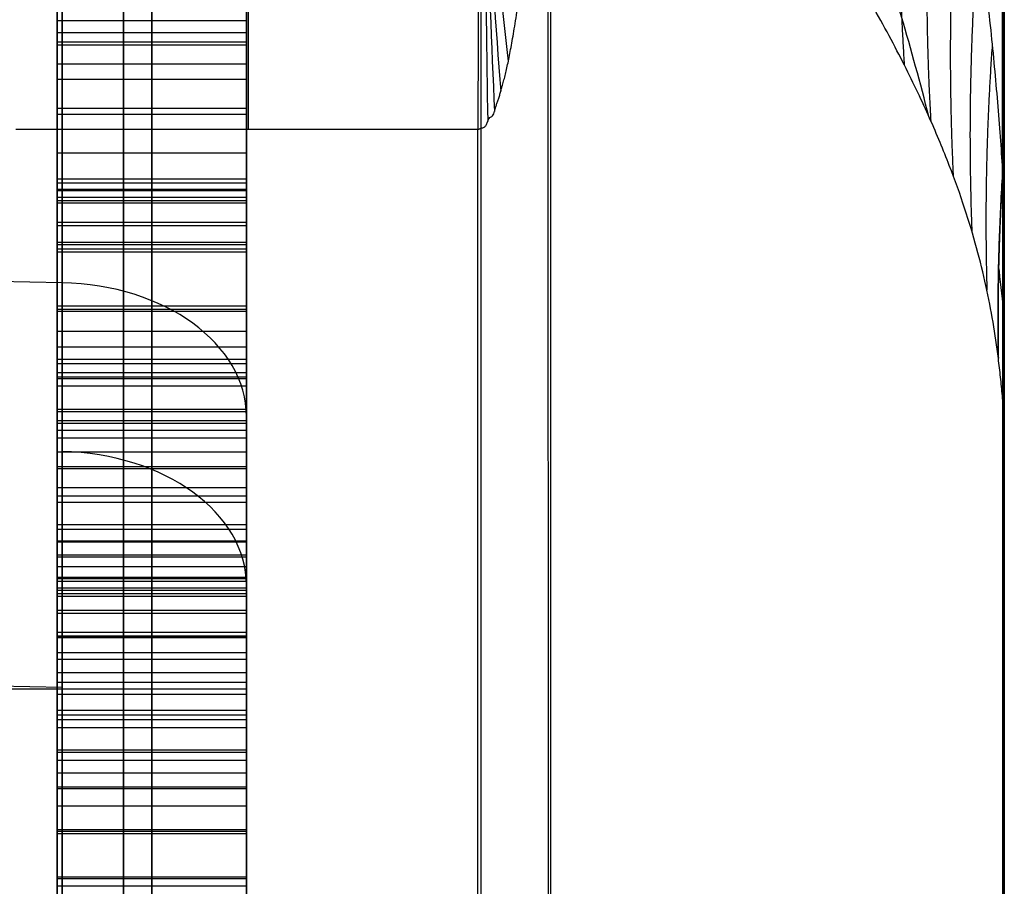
# Model space of a CAD drawing. Header units: centimetres. Extents: x -11 to 25.4, y -15 to 20.7.
# Tile 221 of 256: x 14.25 to 14.51, y -0.688 to -0.46. Entities that reach past the tile are written whole.
import ezdxf

# ---------------------------------------------------------------- set-up
doc = ezdxf.new("R2010")
doc.units = ezdxf.units.CM
doc.layers.add('Default', color=7, linetype='Continuous', true_color=0x000000)

msp = doc.modelspace()

# ---------------------------------------------------------------- linework, layer by layer
at = {"layer": 'Default'}
for p, q in [((14.51, -6.34982, 6.34982), (14.51, 1.19813, -1.19814)), ((14.31, -0.53715, -1.38568), (14.31, -0.2487, -1.67413)), ((14.31, -0.2487, 1.67413), (14.31, -1.67413, 0.2487)), ((14.285, -0.28284, -1.13137), (14.285, -0.56569, -1.41421)), ((14.26, -0.58336, -1.39654), (14.26, -0.30052, -1.11369)), ((14.285, -0.5529, -1.33071), (14.285, -0.3182, -1.09602)), ((14.285, -0.46012, -1.00224), (14.285, -0.46651, -1.04399)), ((14.285, -0.47153, -0.95472), (14.285, -0.46012, -1.00224)), ((14.31, -0.46332, -1.02311), (14.26, -0.46332, -1.02311)), ((14.31, -0.46583, -0.97848), (14.26, -0.46583, -0.97848)), ((14.285, -0.46651, -1.04399), (14.285, -0.48482, -1.08586)), ((14.285, -0.49497, -0.91924), (14.285, -0.47153, -0.95472)), ((14.31, -0.47567, -1.06492), (14.26, -0.47567, -1.06492)), ((14.31, -0.48325, -0.93698), (14.26, -0.48325, -0.93698)), ((14.285, -0.48482, -1.08586), (14.285, -0.52105, -1.13388)), ((14.31, -0.48879, 2.43333), (14.31, -5.21491, 7.15946)), ((14.26131, -0.52925, 0.52925), (12.45869, -0.49588, 0.49588)), ((14.285, -0.51854, -0.89567), (14.285, -0.49497, -0.91924)), ((14.31, -0.50294, -1.10987), (14.26, -0.50294, -1.10987)), ((14.285, -0.50187, -1.00863), (14.285, -0.50751, -0.97892)), ((14.285, -0.50814, -1.03847), (14.285, -0.50187, -1.00863)), ((14.31, -0.50469, -0.99377), (14.26, -0.50469, -0.99377)), ((14.31, -0.505, -1.02355), (14.26, -0.505, -1.02355)), ((14.31, -0.50676, -0.90745), (14.26, -0.50676, -0.90745)), ((14.26, -0.53832, -0.93607), (14.26, -0.50823, -0.90598)), ((14.285, -0.50751, -0.97892), (14.285, -0.51917, -0.95522)), ((14.285, -0.5203, -1.06242), (14.285, -0.50814, -1.03847)), ((14.31, -0.51334, -0.96707), (14.26, -0.51334, -0.96707)), ((14.31, -0.51422, -1.05044), (14.26, -0.51422, -1.05044)), ((14.285, -0.55403, -0.87222), (14.285, -0.51854, -0.89567)), ((14.285, -0.51917, -0.95522), (14.285, -0.55453, -0.91987)), ((14.285, -0.55052, -1.10442), (14.285, -0.5203, -1.06242)), ((14.285, -0.52105, -1.13388), (14.285, -0.56318, -1.176)), ((14.31, -0.53541, -1.08342), (14.26, -0.53541, -1.08342)), ((14.31, -0.53629, -0.88395), (14.26, -0.53629, -0.88395)), ((14.31, -0.53685, -0.93754), (14.26, -0.53685, -0.93754)), ((14.31, -0.54212, -1.15494), (14.26, -0.54212, -1.15494)), ((14.26, -0.54359, -1.15641), (14.26, -0.60772, -1.09229)), ((14.285, -0.54613, -1.25323), (14.285, -0.5529, -1.33071)), ((14.285, -0.59427, -1.30138), (14.285, -0.54613, -1.25323)), ((14.31, -0.54951, -1.29197), (14.26, -0.54951, -1.29197)), ((14.285, -0.56255, -1.11645), (14.285, -0.55052, -1.10442)), ((14.285, -0.60154, -0.86081), (14.285, -0.55403, -0.87222)), ((14.285, -0.55453, -0.91987), (14.285, -0.57822, -0.90821)), ((14.31, -0.55653, -1.11043), (14.26, -0.55653, -1.11043)), ((14.285, -0.57383, -1.05702), (14.285, -0.56255, -1.11645)), ((14.285, -0.56318, -1.176), (14.285, -0.6112, -1.21224)), ((14.31, -0.56638, -0.91404), (14.26, -0.56638, -0.91404)), ((14.285, -0.56569, -1.41421), (14.285, -0.60104, -1.37886)), ((14.31, -0.5646, -0.5646), (14.31, -0.72035, -0.72035)), ((14.31, -1.19678, 1.19678), (14.31, -0.5646, 0.5646)), ((14.31, -0.56819, -1.08674), (14.26, -0.56819, -1.08674)), ((14.31, -0.5702, -1.27731), (14.26, -0.5702, -1.27731)), ((14.285, -0.59728, -1.02154), (14.285, -0.57383, -1.05702)), ((14.31, -0.57778, -0.86652), (14.26, -0.57778, -0.86652)), ((14.285, -0.57822, -0.90821), (14.285, -0.60794, -0.90256)), ((14.31, -0.58336, -1.39654), (14.26, -0.58336, -1.39654)), ((14.31, -0.58556, -1.03928), (14.26, -0.58556, -1.03928)), ((14.31, -0.58719, -1.19412), (14.26, -0.58719, -1.19412)), ((14.31, -0.59308, -0.90539), (14.26, -0.59308, -0.90539)), ((14.285, -0.60104, -1.37886), (14.285, -0.59427, -1.30138)), ((14.31, -0.59766, -1.34012), (14.26, -0.59766, -1.34012)), ((14.285, -0.62674, -0.99208), (14.285, -0.59728, -1.02154)), ((14.31, -0.68709, -1.23575), (14.31, -0.59646, -1.32638)), ((14.26131, -0.63599, -0.42252), (12.45869, -0.60261, -0.38914)), ((14.285, -0.64329, -0.86721), (14.285, -0.60154, -0.86081)), ((14.285, -0.61044, -1.14077), (14.285, -0.60418, -1.11093)), ((14.285, -0.60418, -1.11093), (14.285, -0.60982, -1.08122)), ((14.31, -0.607, -1.09608), (14.26, -0.607, -1.09608)), ((14.31, -0.60731, -1.12585), (14.26, -0.60731, -1.12585)), ((14.285, -0.60794, -0.90256), (14.285, -0.63778, -0.90883)), ((14.26, -0.64063, -1.03838), (14.26, -0.61054, -1.00829)), ((14.285, -0.60982, -1.08122), (14.285, -0.62148, -1.05753)), ((14.285, -0.62261, -1.16472), (14.285, -0.61044, -1.14077)), ((14.31, -0.61201, -1.00681), (14.26, -0.61201, -1.00681)), ((14.285, -0.6112, -1.21224), (14.285, -0.65307, -1.23054)), ((14.31, -0.61565, -1.06937), (14.26, -0.61565, -1.06937)), ((14.31, -0.61652, -1.15275), (14.26, -0.61652, -1.15275)), ((14.31, -0.62242, -0.86401), (14.26, -0.62242, -0.86401)), ((14.31, -0.62286, -0.9057), (14.26, -0.62286, -0.9057)), ((14.285, -0.62148, -1.05753), (14.285, -0.66272, -1.01628)), ((14.285, -0.63464, -1.17676), (14.285, -0.62261, -1.16472)), ((14.31, -0.62862, -1.17074), (14.26, -0.62862, -1.17074)), ((14.285, -0.66222, -0.96864), (14.285, -0.62674, -0.99208)), ((14.31, -0.77594, -1.02342), (14.31, -0.62862, -1.17074)), ((14.31, -0.63213, -1.22139), (14.26, -0.63213, -1.22139)), ((14.285, -0.65859, -1.18892), (14.285, -0.63464, -1.17676)), ((14.285, -0.63778, -0.90883), (14.285, -0.66724, -0.87937)), ((14.31, -0.6421, -1.0369), (14.26, -0.6421, -1.0369)), ((14.285, -0.66724, -0.87937), (14.285, -0.64329, -0.86721)), ((14.31, -0.6421, -1.0369), (14.31, -0.76246, -1.15726)), ((14.31, -0.64448, -0.98036), (14.26, -0.64448, -0.98036)), ((14.31, -0.64661, -1.18284), (14.26, -0.64661, -1.18284)), ((14.31, -0.65251, -0.8941), (14.26, -0.65251, -0.8941)), ((14.285, -0.65307, -1.23054), (14.285, -0.69482, -1.23694)), ((14.31, -0.65526, -0.87329), (14.26, -0.65526, -0.87329)), ((14.285, -0.68843, -1.19519), (14.285, -0.65859, -1.18892)), ((14.285, -0.70974, -0.95723), (14.285, -0.66222, -0.96864)), ((14.285, -0.66272, -1.01628), (14.285, -0.68642, -1.00462)), ((14.31, -0.67351, -1.19205), (14.26, -0.67351, -1.19205)), ((14.31, -0.67395, -1.23374), (14.26, -0.67395, -1.23374)), ((14.31, -0.67457, -1.01045), (14.26, -0.67457, -1.01045)), ((14.31, -0.68598, -0.96293), (14.26, -0.68598, -0.96293)), ((14.285, -0.68642, -1.00462), (14.285, -0.71613, -0.99898))]:
    msp.add_line(p, q, dxfattribs=at)
at = {"layer": 'Default', "extrusion": (1, 0, 0)}
for centre, radius, start, end in [((0, 0, 14.37193), 2.2, 225.47534, 45), ((0, 0, 14.39028), 2.18795, 225.47534, 45), ((0, 0, 14.31), 1.69251, 188.4499, 261.5501)]:
    msp.add_arc(centre, radius, start, end, dxfattribs=at)
at = {"layer": 'Default', "extrusion": (-1, -7.93714e-08, 3.29852e-08)}
for start, end in [(135.00021, 17.06149), (72.93871, 135.00021)]:
    msp.add_arc((0.00001, 0, -14.50956), 1.70585, start, end, dxfattribs=at)
at = {"layer": 'Default', "extrusion": (-1, 0, 0)}
for centre, radius, start, end in [((0, 0, -14.51), 1.69443, 72.93896, 17.06154), ((-0.0769, 2.99901, -14.31043), 0.8, 271.46888, 315.00003), ((0, 0, -14.31), 1.69251, 8.4499, 81.5501)]:
    msp.add_arc(centre, radius, start, end, dxfattribs=at)
at = {"layer": 'Default', "extrusion": (-1, -2.28321e-07, 7.00732e-08)}
msp.add_arc((0.00001, 0, -14.51), 1.69443, 72.9391, 17.06162, dxfattribs=at)
at = {"layer": 'Default', "extrusion": (-1, 6.3426e-10, 2.13249e-08)}
msp.add_arc((0, 0, -14.27752), 1.89708, 277.55545, 314.46818, dxfattribs=at)
at = {"layer": 'Default', "extrusion": (-1, 2.16211e-08, -2.86777e-09)}
msp.add_arc((0, 0, -14.27752), 1.89708, 7.55545, 82.44459, dxfattribs=at)
at = {"layer": 'Default', "extrusion": (0, 0.707107, 0.707107)}
msp.add_arc((-14.26, 0.79846), 0.05, 180, 268.5, dxfattribs=at)
at = {"layer": 'Default', "extrusion": (-1.70072e-12, -0.707107, 0.707107)}
msp.add_arc((14.36, 0.74714, 1.55066), 0.15, 0, 2.2262, dxfattribs=at)
at = {"layer": 'Default', "extrusion": (0, -0.707107, 0.707107)}
msp.add_arc((14.26, -0.79846, 0.06298), 0.05, 0, 88.5, dxfattribs=at)
at = {"layer": 'Default'}
for points, degree in [([(14.37193, 0.05639, 2.19928), (14.37191, 0.04373, 2.1996), (14.37188, 0.01843, 2.20085), (14.37183, -0.01939, 2.20453), (14.37177, -0.05699, 2.20999), (14.37172, -0.09429, 2.21724), (14.37167, -0.13121, 2.22624), (14.37161, -0.16765, 2.23699), (14.37156, -0.20355, 2.24946), (14.3715, -0.23881, 2.26362), (14.37144, -0.27336, 2.27943), (14.37139, -0.30712, 2.29687), (14.37133, -0.34002, 2.31589), (14.37128, -0.37198, 2.33645), (14.37123, -0.40292, 2.3585), (14.37117, -0.43278, 2.382), (14.37112, -0.4615, 2.40689), (14.37109, -0.47983, 2.42438), (14.37107, -0.48879, 2.43333)], 3), ([(14.31, 0, 0.6364), (14.31, -0.3182, 0.3182), (14.31, -0.6364)], 2), ([(14.31, -0.6364), (14.31, -0.3182, -0.3182), (14.31, 0, -0.6364)], 2), ([(14.4013, -0.12907, 2.158), (14.40869, -0.14285, 2.13917), (14.42283, -0.17069, 2.10074), (14.44209, -0.21342, 2.04058), (14.45893, -0.25632, 1.97904), (14.47254, -0.29671, 1.9202), (14.48317, -0.33392, 1.86542), (14.491, -0.36644, 1.81733), (14.4968, -0.39512, 1.77505), (14.50111, -0.42064, 1.73785), (14.50429, -0.44348, 1.70526), (14.50663, -0.46414, 1.67679), (14.50836, -0.48299, 1.65199), (14.5092, -0.4948, 1.6375), (14.50956, -0.50049, 1.63078)], 3), ([(14.26131, -0.84514, 0.21336), (14.26131, -0.52925, 0.52925), (14.26131, -0.21336, 0.84514)], 2), ([(14.31, -0.88049, 0.24871), (14.31, -0.5646, 0.5646), (14.31, -0.24871, 0.88049)], 2), ([(14.26, -0.56569, -1.41421), (14.26, -0.42426, -1.27279), (14.26, -0.28284, -1.13137)], 2), ([(14.31, -0.28284, -1.13137), (14.31, -0.42426, -1.27279), (14.31, -0.56569, -1.41421)], 2), ([(14.26131, -0.30243, -0.75608), (14.26131, -0.57378, -0.48472), (14.26131, -0.84514, -0.21336)], 2), ([(14.26, -0.3182, -1.09602), (14.26, -0.43555, -1.21337), (14.26, -0.5529, -1.33071)], 2), ([(14.31, -0.5529, -1.33071), (14.31, -0.43555, -1.21337), (14.31, -0.3182, -1.09602)], 2), ([(14.31, -0.33777, -0.79143), (14.31, -0.60913, -0.52007), (14.31, -0.88049, -0.24871)], 2), ([(14.50843, -0.5492, 1.65819), (14.50803, -0.54599, 1.66547), (14.5071, -0.53966, 1.68108), (14.50524, -0.53006, 1.70794), (14.50281, -0.52015, 1.73809), (14.49968, -0.50972, 1.77162), (14.49567, -0.49847, 1.80874), (14.49053, -0.48608, 1.84993), (14.48394, -0.47217, 1.89572), (14.47542, -0.45625, 1.94693), (14.46441, -0.43782, 2.00422), (14.44973, -0.41573, 2.06985), (14.43167, -0.39123, 2.13877), (14.41192, -0.36664, 2.20422), (14.39741, -0.34986, 2.2466), (14.38985, -0.34142, 2.26739)], 3), ([(14.26, -0.46012, -1.00224), (14.285, -0.46012, -1.00224), (14.31, -0.46012, -1.00224)], 2), ([(14.26, -0.46012, -1.00224), (14.26, -0.46332, -1.02311), (14.26, -0.46651, -1.04399)], 2), ([(14.26, -0.47153, -0.95472), (14.26, -0.46583, -0.97848), (14.26, -0.46012, -1.00224)], 2), ([(14.31, -0.46012, -1.00224), (14.31, -0.46332, -1.02311), (14.31, -0.46651, -1.04399)], 2), ([(14.31, -0.47153, -0.95472), (14.31, -0.46583, -0.97848), (14.31, -0.46012, -1.00224)], 2), ([(14.26, -0.46651, -1.04399), (14.285, -0.46651, -1.04399), (14.31, -0.46651, -1.04399)], 2), ([(14.26, -0.46651, -1.04399), (14.26, -0.47567, -1.06492), (14.26, -0.48482, -1.08586)], 2), ([(14.31, -0.46651, -1.04399), (14.31, -0.47567, -1.06492), (14.31, -0.48482, -1.08586)], 2), ([(14.26, -0.47153, -0.95472), (14.285, -0.47153, -0.95472), (14.31, -0.47153, -0.95472)], 2), ([(14.26, -0.49497, -0.91924), (14.26, -0.48325, -0.93698), (14.26, -0.47153, -0.95472)], 2), ([(14.31, -0.49497, -0.91924), (14.31, -0.48325, -0.93698), (14.31, -0.47153, -0.95472)], 2), ([(14.26, -0.48482, -1.08586), (14.285, -0.48482, -1.08586), (14.31, -0.48482, -1.08586)], 2), ([(14.26, -0.48482, -1.08586), (14.26, -0.50294, -1.10987), (14.26, -0.52105, -1.13388)], 2), ([(14.31, -0.48482, -1.08586), (14.31, -0.50294, -1.10987), (14.31, -0.52105, -1.13388)], 2), ([(14.37107, -0.48879, 2.43333), (14.31008, -0.48879, 2.43333), (14.24908, -0.48879, 2.43333)], 2), ([(14.37107, -5.21491, 7.15946), (14.37107, -2.85185, 4.79639), (14.37107, -0.48879, 2.43333)], 2), ([(14.26, -0.51854, -0.89567), (14.26, -0.50676, -0.90745), (14.26, -0.49497, -0.91924)], 2), ([(14.26, -0.49497, -0.91924), (14.285, -0.49497, -0.91924), (14.31, -0.49497, -0.91924)], 2), ([(14.31, -0.51854, -0.89567), (14.31, -0.50676, -0.90745), (14.31, -0.49497, -0.91924)], 2), ([(14.51, -0.49713, 1.61986), (14.51, -0.4975, 1.62107), (14.50997, -0.49825, 1.6235), (14.50982, -0.49936, 1.62715), (14.50966, -0.50012, 1.62957), (14.50956, -0.50049, 1.63078)], 3), ([(14.50843, -0.5492, 1.65819), (14.50834, -0.54379, 1.65513), (14.5083, -0.53295, 1.64907), (14.50868, -0.51672, 1.6399), (14.50922, -0.5059, 1.63382), (14.50956, -0.50049, 1.63078)], 3), ([(14.26, -0.50187, -1.00863), (14.285, -0.50187, -1.00863), (14.31, -0.50187, -1.00863)], 2), ([(14.26, -0.50751, -0.97892), (14.26, -0.50469, -0.99377), (14.26, -0.50187, -1.00863)], 2), ([(14.26, -0.50187, -1.00863), (14.26, -0.505, -1.02355), (14.26, -0.50814, -1.03847)], 2), ([(14.31, -0.50187, -1.00863), (14.31, -0.50469, -0.99377), (14.31, -0.50751, -0.97892)], 2), ([(14.31, -0.50814, -1.03847), (14.31, -0.505, -1.02355), (14.31, -0.50187, -1.00863)], 2), ([(14.26, -0.50751, -0.97892), (14.285, -0.50751, -0.97892), (14.31, -0.50751, -0.97892)], 2), ([(14.26, -0.51917, -0.95522), (14.26, -0.51334, -0.96707), (14.26, -0.50751, -0.97892)], 2), ([(14.26, -0.50814, -1.03847), (14.285, -0.50814, -1.03847), (14.31, -0.50814, -1.03847)], 2), ([(14.26, -0.50814, -1.03847), (14.26, -0.51422, -1.05044), (14.26, -0.5203, -1.06242)], 2), ([(14.31, -0.50751, -0.97892), (14.31, -0.51334, -0.96707), (14.31, -0.51917, -0.95522)], 2), ([(14.31, -0.5203, -1.06242), (14.31, -0.51422, -1.05044), (14.31, -0.50814, -1.03847)], 2), ([(14.26, -0.51854, -0.89567), (14.285, -0.51854, -0.89567), (14.31, -0.51854, -0.89567)], 2), ([(14.26, -0.55403, -0.87222), (14.26, -0.53629, -0.88395), (14.26, -0.51854, -0.89567)], 2), ([(14.26, -0.51917, -0.95522), (14.285, -0.51917, -0.95522), (14.31, -0.51917, -0.95522)], 2), ([(14.26, -0.55453, -0.91987), (14.26, -0.53685, -0.93754), (14.26, -0.51917, -0.95522)], 2), ([(14.31, -0.55403, -0.87222), (14.31, -0.53629, -0.88395), (14.31, -0.51854, -0.89567)], 2), ([(14.31, -0.51917, -0.95522), (14.31, -0.53685, -0.93754), (14.31, -0.55453, -0.91987)], 2), ([(14.26, -0.5203, -1.06242), (14.285, -0.5203, -1.06242), (14.31, -0.5203, -1.06242)], 2), ([(14.26, -0.5203, -1.06242), (14.26, -0.53541, -1.08342), (14.26, -0.55052, -1.10442)], 2), ([(14.26, -0.52105, -1.13388), (14.26, -0.54212, -1.15494), (14.26, -0.56318, -1.176)], 2), ([(14.26, -0.52105, -1.13388), (14.285, -0.52105, -1.13388), (14.31, -0.52105, -1.13388)], 2), ([(14.31, -0.55052, -1.10442), (14.31, -0.53541, -1.08342), (14.31, -0.5203, -1.06242)], 2), ([(14.31, -0.52105, -1.13388), (14.31, -0.54212, -1.15494), (14.31, -0.56318, -1.176)], 2), ([(14.50982, -0.5367, 1.62053), (14.50943, -0.53233, 1.62838), (14.50899, -0.52844, 1.63638), (14.50851, -0.52485, 1.64446)], 3), ([(14.26, -0.54613, -1.25323), (14.285, -0.54613, -1.25323), (14.31, -0.54613, -1.25323)], 2), ([(14.26, -0.5529, -1.33071), (14.26, -0.54951, -1.29197), (14.26, -0.54613, -1.25323)], 2), ([(14.26, -0.54613, -1.25323), (14.26, -0.5702, -1.27731), (14.26, -0.59427, -1.30138)], 2), ([(14.31, -0.59427, -1.30138), (14.31, -0.5702, -1.27731), (14.31, -0.54613, -1.25323)], 2), ([(14.31, -0.54613, -1.25323), (14.31, -0.54951, -1.29197), (14.31, -0.5529, -1.33071)], 2), ([(14.26, -0.55052, -1.10442), (14.285, -0.55052, -1.10442), (14.31, -0.55052, -1.10442)], 2), ([(14.26, -0.55052, -1.10442), (14.26, -0.55653, -1.11043), (14.26, -0.56255, -1.11645)], 2), ([(14.31, -0.56255, -1.11645), (14.31, -0.55653, -1.11043), (14.31, -0.55052, -1.10442)], 2), ([(14.26, -0.5529, -1.33071), (14.285, -0.5529, -1.33071), (14.31, -0.5529, -1.33071)], 2), ([(14.26, -0.55403, -0.87222), (14.285, -0.55403, -0.87222), (14.31, -0.55403, -0.87222)], 2), ([(14.26, -0.60154, -0.86081), (14.26, -0.57778, -0.86652), (14.26, -0.55403, -0.87222)], 2), ([(14.26, -0.55453, -0.91987), (14.285, -0.55453, -0.91987), (14.31, -0.55453, -0.91987)], 2), ([(14.26, -0.57822, -0.90821), (14.26, -0.56638, -0.91404), (14.26, -0.55453, -0.91987)], 2), ([(14.31, -0.60154, -0.86081), (14.31, -0.57778, -0.86652), (14.31, -0.55403, -0.87222)], 2), ([(14.31, -0.55453, -0.91987), (14.31, -0.56638, -0.91404), (14.31, -0.57822, -0.90821)], 2), ([(14.26, -0.56255, -1.11645), (14.285, -0.56255, -1.11645), (14.31, -0.56255, -1.11645)], 2), ([(14.26, -0.56255, -1.11645), (14.26, -0.56819, -1.08674), (14.26, -0.57383, -1.05702)], 2), ([(14.26, -0.56318, -1.176), (14.285, -0.56318, -1.176), (14.31, -0.56318, -1.176)], 2), ([(14.26, -0.56318, -1.176), (14.26, -0.58719, -1.19412), (14.26, -0.6112, -1.21224)], 2), ([(14.31, -0.57383, -1.05702), (14.31, -0.56819, -1.08674), (14.31, -0.56255, -1.11645)], 2), ([(14.31, -0.56318, -1.176), (14.31, -0.58719, -1.19412), (14.31, -0.6112, -1.21224)], 2), ([(14.31, -0.56569, -1.41421), (14.285, -0.56569, -1.41421), (14.26, -0.56569, -1.41421)], 2), ([(14.26, -0.60104, -1.37886), (14.26, -0.58336, -1.39654), (14.26, -0.56569, -1.41421)], 2), ([(14.31, -0.56569, -1.41421), (14.31, -0.58336, -1.39654), (14.31, -0.60104, -1.37886)], 2), ([(14.50989, -5.81739, 6.88225), (14.50989, -3.19072, 4.25558), (14.50989, -0.56405, 1.62891)], 2), ([(14.51, -5.82151, 6.87813), (14.51, -3.19484, 4.25146), (14.51, -0.56817, 1.62479)], 2), ([(14.26, -0.57383, -1.05702), (14.285, -0.57383, -1.05702), (14.31, -0.57383, -1.05702)], 2), ([(14.26, -0.57383, -1.05702), (14.26, -0.58556, -1.03928), (14.26, -0.59728, -1.02154)], 2), ([(14.31, -0.59728, -1.02154), (14.31, -0.58556, -1.03928), (14.31, -0.57383, -1.05702)], 2), ([(14.26, -0.57822, -0.90821), (14.285, -0.57822, -0.90821), (14.31, -0.57822, -0.90821)], 2), ([(14.26, -0.60794, -0.90256), (14.26, -0.59308, -0.90539), (14.26, -0.57822, -0.90821)], 2), ([(14.31, -0.57822, -0.90821), (14.31, -0.59308, -0.90539), (14.31, -0.60794, -0.90256)], 2), ([(14.26, -0.59427, -1.30138), (14.285, -0.59427, -1.30138), (14.31, -0.59427, -1.30138)], 2), ([(14.26, -0.59427, -1.30138), (14.26, -0.59766, -1.34012), (14.26, -0.60104, -1.37886)], 2), ([(14.31, -0.60104, -1.37886), (14.31, -0.59766, -1.34012), (14.31, -0.59427, -1.30138)], 2), ([(14.26, -0.59728, -1.02154), (14.285, -0.59728, -1.02154), (14.31, -0.59728, -1.02154)], 2), ([(14.26, -0.59728, -1.02154), (14.26, -0.61201, -1.00681), (14.26, -0.62674, -0.99208)], 2), ([(14.31, -0.62674, -0.99208), (14.31, -0.61201, -1.00681), (14.31, -0.59728, -1.02154)], 2), ([(14.26, -0.60104, -1.37886), (14.285, -0.60104, -1.37886), (14.31, -0.60104, -1.37886)], 2), ([(14.26, -0.60154, -0.86081), (14.285, -0.60154, -0.86081), (14.31, -0.60154, -0.86081)], 2), ([(14.26, -0.64329, -0.86721), (14.26, -0.62242, -0.86401), (14.26, -0.60154, -0.86081)], 2), ([(14.31, -0.64329, -0.86721), (14.31, -0.62242, -0.86401), (14.31, -0.60154, -0.86081)], 2), ([(14.26, -0.61044, -1.14077), (14.26, -0.60731, -1.12585), (14.26, -0.60418, -1.11093)], 2), ([(14.31, -0.60418, -1.11093), (14.285, -0.60418, -1.11093), (14.26, -0.60418, -1.11093)], 2), ([(14.26, -0.60418, -1.11093), (14.26, -0.607, -1.09608), (14.26, -0.60982, -1.08122)], 2), ([(14.31, -0.61044, -1.14077), (14.31, -0.60731, -1.12585), (14.31, -0.60418, -1.11093)], 2), ([(14.31, -0.60418, -1.11093), (14.31, -0.607, -1.09608), (14.31, -0.60982, -1.08122)], 2), ([(14.26, -0.60794, -0.90256), (14.285, -0.60794, -0.90256), (14.31, -0.60794, -0.90256)], 2), ([(14.26, -0.63778, -0.90883), (14.26, -0.62286, -0.9057), (14.26, -0.60794, -0.90256)], 2), ([(14.31, -0.60794, -0.90256), (14.31, -0.62286, -0.9057), (14.31, -0.63778, -0.90883)], 2), ([(14.31, -0.60982, -1.08122), (14.285, -0.60982, -1.08122), (14.26, -0.60982, -1.08122)], 2), ([(14.26, -0.60982, -1.08122), (14.26, -0.61565, -1.06937), (14.26, -0.62148, -1.05753)], 2), ([(14.26, -0.62261, -1.16472), (14.26, -0.61652, -1.15275), (14.26, -0.61044, -1.14077)], 2), ([(14.31, -0.61044, -1.14077), (14.285, -0.61044, -1.14077), (14.26, -0.61044, -1.14077)], 2), ([(14.31, -0.60982, -1.08122), (14.31, -0.61565, -1.06937), (14.31, -0.62148, -1.05753)], 2), ([(14.31, -0.62261, -1.16472), (14.31, -0.61652, -1.15275), (14.31, -0.61044, -1.14077)], 2), ([(14.26, -0.6112, -1.21224), (14.285, -0.6112, -1.21224), (14.31, -0.6112, -1.21224)], 2), ([(14.26, -0.6112, -1.21224), (14.26, -0.63213, -1.22139), (14.26, -0.65307, -1.23054)], 2), ([(14.31, -0.6112, -1.21224), (14.31, -0.63213, -1.22139), (14.31, -0.65307, -1.23054)], 2), ([(14.26, -0.62148, -1.05753), (14.26, -0.6421, -1.0369), (14.26, -0.66272, -1.01628)], 2), ([(14.31, -0.62148, -1.05753), (14.285, -0.62148, -1.05753), (14.26, -0.62148, -1.05753)], 2), ([(14.26, -0.63464, -1.17676), (14.26, -0.62862, -1.17074), (14.26, -0.62261, -1.16472)], 2), ([(14.26, -0.62261, -1.16472), (14.285, -0.62261, -1.16472), (14.31, -0.62261, -1.16472)], 2), ([(14.31, -0.62148, -1.05753), (14.31, -0.6421, -1.0369), (14.31, -0.66272, -1.01628)], 2), ([(14.31, -0.63464, -1.17676), (14.31, -0.62862, -1.17074), (14.31, -0.62261, -1.16472)], 2), ([(14.26, -0.62674, -0.99208), (14.285, -0.62674, -0.99208), (14.31, -0.62674, -0.99208)], 2), ([(14.26, -0.62674, -0.99208), (14.26, -0.64448, -0.98036), (14.26, -0.66222, -0.96864)], 2), ([(14.31, -0.66222, -0.96864), (14.31, -0.64448, -0.98036), (14.31, -0.62674, -0.99208)], 2), ([(14.31, -0.6364), (13.375, -0.6364), (12.44, -0.6364)], 2), ([(14.26, -0.65859, -1.18892), (14.26, -0.64661, -1.18284), (14.26, -0.63464, -1.17676)], 2), ([(14.31, -0.63464, -1.17676), (14.285, -0.63464, -1.17676), (14.26, -0.63464, -1.17676)], 2), ([(14.31, -0.65859, -1.18892), (14.31, -0.64661, -1.18284), (14.31, -0.63464, -1.17676)], 2), ([(14.26, -0.63778, -0.90883), (14.285, -0.63778, -0.90883), (14.31, -0.63778, -0.90883)], 2), ([(14.26, -0.66724, -0.87937), (14.26, -0.65251, -0.8941), (14.26, -0.63778, -0.90883)], 2), ([(14.31, -0.63778, -0.90883), (14.31, -0.65251, -0.8941), (14.31, -0.66724, -0.87937)], 2), ([(14.26, -0.64329, -0.86721), (14.26, -0.65526, -0.87329), (14.26, -0.66724, -0.87937)], 2), ([(14.31, -0.64329, -0.86721), (14.285, -0.64329, -0.86721), (14.26, -0.64329, -0.86721)], 2), ([(14.31, -0.66724, -0.87937), (14.31, -0.65526, -0.87329), (14.31, -0.64329, -0.86721)], 2), ([(14.26, -0.65307, -1.23054), (14.285, -0.65307, -1.23054), (14.31, -0.65307, -1.23054)], 2), ([(14.26, -0.65307, -1.23054), (14.26, -0.67395, -1.23374), (14.26, -0.69482, -1.23694)], 2), ([(14.31, -0.65307, -1.23054), (14.31, -0.67395, -1.23374), (14.31, -0.69482, -1.23694)], 2), ([(14.26, -0.68843, -1.19519), (14.26, -0.67351, -1.19205), (14.26, -0.65859, -1.18892)], 2), ([(14.31, -0.65859, -1.18892), (14.285, -0.65859, -1.18892), (14.26, -0.65859, -1.18892)], 2), ([(14.31, -0.68843, -1.19519), (14.31, -0.67351, -1.19205), (14.31, -0.65859, -1.18892)], 2), ([(14.26, -0.66222, -0.96864), (14.285, -0.66222, -0.96864), (14.31, -0.66222, -0.96864)], 2), ([(14.26, -0.66222, -0.96864), (14.26, -0.68598, -0.96293), (14.26, -0.70974, -0.95723)], 2), ([(14.31, -0.70974, -0.95723), (14.31, -0.68598, -0.96293), (14.31, -0.66222, -0.96864)], 2), ([(14.31, -0.66272, -1.01628), (14.285, -0.66272, -1.01628), (14.26, -0.66272, -1.01628)], 2), ([(14.26, -0.66272, -1.01628), (14.26, -0.67457, -1.01045), (14.26, -0.68642, -1.00462)], 2), ([(14.31, -0.66272, -1.01628), (14.31, -0.67457, -1.01045), (14.31, -0.68642, -1.00462)], 2), ([(14.26, -0.66724, -0.87937), (14.285, -0.66724, -0.87937), (14.31, -0.66724, -0.87937)], 2), ([(14.31, -0.68642, -1.00462), (14.285, -0.68642, -1.00462), (14.26, -0.68642, -1.00462)], 2), ([(14.26, -0.68642, -1.00462), (14.26, -0.70128, -1.0018), (14.26, -0.71613, -0.99898)], 2), ([(14.26, -0.71814, -1.18954), (14.26, -0.70328, -1.19237), (14.26, -0.68843, -1.19519)], 2), ([(14.31, -0.68843, -1.19519), (14.285, -0.68843, -1.19519), (14.26, -0.68843, -1.19519)], 2), ([(14.31, -0.68642, -1.00462), (14.31, -0.70128, -1.0018), (14.31, -0.71613, -0.99898)], 2), ([(14.31, -0.71814, -1.18954), (14.31, -0.70328, -1.19237), (14.31, -0.68843, -1.19519)], 2)]:
    msp.add_open_spline(points, degree=degree, dxfattribs=at)
for points, knots in [([(14.37452, 0.05414, 2.19917), (14.37379, 0.00443, 2.20049), (14.37294, -0.07053, 2.20956), (14.37229, -0.168, 2.2358), (14.37206, -0.23909, 2.26236), (14.37207, -0.30733, 2.29555), (14.37235, -0.372, 2.33497), (14.37286, -0.43228, 2.38008), (14.37337, -0.4692, 2.41358), (14.37366, -0.48672, 2.43103)], [0.0001976, 0.0001976, 0.0001976, 0.0001976, 0.25, 0.375, 0.5, 0.625, 0.75, 0.875, 0.9992343, 0.9992343, 0.9992343, 0.9992343]), ([(14.37629, 0.05083, 2.19893), (14.37461, 0.00213, 2.2004), (14.37266, -0.07171, 2.20955), (14.37126, -0.16821, 2.23569), (14.37084, -0.23862, 2.262), (14.37104, -0.30625, 2.29477), (14.37187, -0.3703, 2.33355), (14.37331, -0.43012, 2.3779), (14.37466, -0.46666, 2.41075), (14.37544, -0.48406, 2.42792)], [-0.000683, -0.000683, -0.000683, -0.000683, 0.25, 0.375, 0.5, 0.625, 0.75, 0.875, 1.000753, 1.000753, 1.000753, 1.000753]), ([(14.37794, 0.04475, 2.19862), (14.37511, -0.00232, 2.20048), (14.37185, -0.07416, 2.20997), (14.36956, -0.16857, 2.23592), (14.3689, -0.23776, 2.26182), (14.36934, -0.30432, 2.29384), (14.37084, -0.36739, 2.33151), (14.37338, -0.4261, 2.37425), (14.37575, -0.46186, 2.4057), (14.37709, -0.4788, 2.42203)], [0.0002068, 0.0002068, 0.0002068, 0.0002068, 0.25, 0.375, 0.5, 0.625, 0.75, 0.875, 0.9997585, 0.9997585, 0.9997585, 0.9997585]), ([(14.37994, 0.03556, 2.19804), (14.3758, -0.00947, 2.20057), (14.37102, -0.07846, 2.21065), (14.36772, -0.16952, 2.2363), (14.36681, -0.23638, 2.2614), (14.3675, -0.30088, 2.29206), (14.36977, -0.36213, 2.32781), (14.37356, -0.41934, 2.36813), (14.37709, -0.45426, 2.39766), (14.3791, -0.47082, 2.41298)], [-0.000084, -0.000084, -0.000084, -0.000084, 0.25, 0.375, 0.5, 0.625, 0.75, 0.875, 1.000143, 1.000143, 1.000143, 1.000143]), ([(14.4901, -0.4854, 1.8521), (14.48783, -0.47661, 1.86506), (14.48285, -0.45842, 1.89194), (14.47445, -0.43108, 1.93235), (14.46492, -0.40321, 1.97333), (14.45426, -0.37491, 2.01462), (14.44195, -0.34509, 2.05767), (14.42724, -0.3125, 2.10412), (14.40911, -0.2759, 2.15548), (14.395, -0.25004, 2.19108), (14.38711, -0.23624, 2.20986), (14.38711, -0.23624, 2.20986)], [0.3153489, 0.3153489, 0.3153489, 0.3153489, 0.3868802, 0.4637822, 0.5395565, 0.6161889, 0.6971041, 0.7857433, 0.8855547, 1, 1, 1, 1, 1]), ([(14.37107, -0.48879, 2.43333), (14.37117, -0.48878, 2.43333), (14.37135, -0.48875, 2.43329), (14.37157, -0.48861, 2.43315), (14.37179, -0.4885, 2.43302), (14.37213, -0.48843, 2.43294), (14.37255, -0.48834, 2.43281), (14.37289, -0.48812, 2.43255), (14.37315, -0.48783, 2.43222), (14.37336, -0.48748, 2.43183), (14.37354, -0.48707, 2.4314), (14.37369, -0.48662, 2.43092), (14.37387, -0.48614, 2.4304), (14.37414, -0.48564, 2.42985), (14.37499, -0.4853, 2.4293), (14.37525, -0.48468, 2.4286), (14.37546, -0.48399, 2.42784), (14.37567, -0.48322, 2.42701), (14.37594, -0.48241, 2.4261), (14.37625, -0.48153, 2.42511), (14.37658, -0.48057, 2.42403), (14.3769, -0.47953, 2.42284), (14.37721, -0.47837, 2.42155), (14.37757, -0.47712, 2.42013), (14.37795, -0.47576, 2.41857), (14.37834, -0.47426, 2.41687), (14.37873, -0.47261, 2.415), (14.37911, -0.4708, 2.41296), (14.3795, -0.46881, 2.41072), (14.37991, -0.46663, 2.40826), (14.38034, -0.46423, 2.40555), (14.38079, -0.4616, 2.40258), (14.38125, -0.45871, 2.39932), (14.38172, -0.45553, 2.39573), (14.38221, -0.45202, 2.39178), (14.38272, -0.44816, 2.38742), (14.38324, -0.4439, 2.38261), (14.38377, -0.43918, 2.3773), (14.38431, -0.43396, 2.37143), (14.38487, -0.42818, 2.36493), (14.38544, -0.42176, 2.3577), (14.38602, -0.41461, 2.34966), (14.38662, -0.40663, 2.3407), (14.38722, -0.39778, 2.33073), (14.3878, -0.38777, 2.31955), (14.38842, -0.37656, 2.3069), (14.38889, -0.36349, 2.29267), (14.38952, -0.3561, 2.28328), (14.38965, -0.35213, 2.27884)], [-2.088314, -2.088314, -2.088314, -2.088314, -2.043399, -1.997991, -1.952582, -1.907173, -1.861764, -1.816355, -1.770946, -1.725537, -1.680128, -1.63472, -1.589311, -1.543902, -1.498493, -1.453084, -1.407675, -1.362266, -1.316857, -1.271449, -1.22604, -1.180631, -1.135222, -1.089813, -1.044404, -0.998995, -0.953586, -0.908178, -0.862769, -0.81736, -0.771951, -0.726542, -0.681133, -0.635724, -0.590315, -0.544907, -0.499498, -0.454089, -0.40868, -0.363271, -0.317862, -0.272453, -0.227044, -0.181636, -0.136227, -0.090818, -0.045409, 0, 0, 0, 0]), ([(14.38985, -5.2242, 7.15017), (14.38986, -4.68833, 6.61426), (14.38985, -3.61291, 5.53891), (14.39006, -1.9894, 3.91462), (14.38964, -0.89882, 2.82557), (14.38965, -0.35213, 2.27884)], [-68.896241, -68.896241, -68.896241, -68.896241, -45.930827, -22.965413, 0, 0, 0, 0]), ([(14.51, -0.56063, 1.61898), (14.51, -0.559, 1.61807), (14.51, -0.55533, 1.61647), (14.51, -0.54925, 1.61501), (14.51, -0.54246, 1.61448), (14.50999, -0.5352, 1.61483), (14.50998, -0.52764, 1.61597), (14.50996, -0.51999, 1.61777), (14.50994, -0.51251, 1.62004), (14.50992, -0.50546, 1.62257), (14.5099, -0.50096, 1.62441), (14.50989, -0.49882, 1.62532), (14.50989, -0.49881, 1.62533)], [0.1253251, 0.1253251, 0.1253251, 0.1253251, 0.1990077, 0.2823587, 0.3738423, 0.4731205, 0.5787967, 0.6882281, 0.7977509, 0.9031184, 1, 1.0001688, 1.0001688, 1.0001688, 1.0001688]), ([(14.51, -0.56817, 1.62479), (14.51, -0.56732, 1.62394), (14.51, -0.56555, 1.62233), (14.51, -0.5627, 1.6202), (14.51, -0.55963, 1.61835), (14.51, -0.55627, 1.61675), (14.51, -0.55254, 1.6154), (14.51, -0.54834, 1.6143), (14.51, -0.54356, 1.61351), (14.51, -0.53807, 1.61309), (14.51, -0.53178, 1.61311), (14.51, -0.52463, 1.61369), (14.51, -0.51656, 1.61491), (14.51, -0.5075, 1.61687), (14.51, -0.5007, 1.61876), (14.51, -0.49713, 1.61986)], [0, 0, 0, 0, 0.0575409, 0.1150884, 0.1726359, 0.2301833, 0.2877308, 0.3452782, 0.4028257, 0.4603731, 0.5179206, 0.575468, 0.6330155, 0.6905629, 0.7481104, 0.7481104, 0.7481104, 0.7481104]), ([(14.50956, -0.50049, 1.63078), (14.50959, -0.50358, 1.62946), (14.50964, -0.50947, 1.62711), (14.5097, -0.51738, 1.62445), (14.50975, -0.52449, 1.6225), (14.50979, -0.53083, 1.62121), (14.50982, -0.53648, 1.62048), (14.50984, -0.54146, 1.62024), (14.50986, -0.54582, 1.62043), (14.50987, -0.54958, 1.62097), (14.50988, -0.55285, 1.6218), (14.50989, -0.55568, 1.62285), (14.50989, -0.55816, 1.62409), (14.50989, -0.56037, 1.62553), (14.50989, -0.56234, 1.62713), (14.50989, -0.5635, 1.62831), (14.50989, -0.56405, 1.62891)], [-0.6754803, -0.6754803, -0.6754803, -0.6754803, -0.6272307, -0.5789811, -0.5307314, -0.4824818, -0.4342322, -0.3859826, -0.337733, -0.2894834, -0.2412337, -0.1929841, -0.1447345, -0.0964849, -0.0482353, 0, 0, 0, 0]), ([(14.50989, -0.56405, 1.62891), (14.50977, -0.5624, 1.63168), (14.5095, -0.55908, 1.63753), (14.50902, -0.55413, 1.64726), (14.50864, -0.55083, 1.65448), (14.50843, -0.5492, 1.65819)], [-0.3288945, -0.3288945, -0.3288945, -0.3288945, -0.2192747, -0.1096373, 0, 0, 0, 0]), ([(14.51, -0.5681, 1.62487), (14.51, -0.5681, 1.62486), (14.51, -0.56732, 1.62402), (14.51, -0.5665, 1.62322), (14.51, -0.56562, 1.62246)], [-0.00001155, -0.00001155, -0.00001155, -0.00001155, 0, 0.04540559, 0.04540559, 0.04540559, 0.04540559])]:
    msp.add_open_spline(points, degree=3, knots=knots, dxfattribs=at)
for points, weights in [([(14.48689, -0.34959, 1.84223), (14.4821, -0.39039, 1.85981), (14.48099, -0.43122, 1.87803), (14.48359, -0.47179, 1.89678)], [1.00564866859, 1.00144479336, 0.999587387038, 1.00007644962]), ([(14.49326, -0.37786, 1.8005), (14.48945, -0.4141, 1.81611), (14.48854, -0.45036, 1.83216), (14.49057, -0.48647, 1.84858)], [1.00564870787, 1.00191776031, 1.00003501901, 1.00000048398]), ([(14.49867, -0.40642, 1.7586), (14.49573, -0.43794, 1.7723), (14.495, -0.4695, 1.7863), (14.4965, -0.50096, 1.80054)], [1.00564874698, 1.00240003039, 1.0005526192, 1.00010651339]), ([(14.50318, -0.43572, 1.71638), (14.501, -0.46236, 1.7283), (14.50041, -0.48903, 1.7404), (14.50143, -0.51564, 1.75263)], [1.00564878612, 1.00289172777, 1.00114391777, 1.00040535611]), ([(14.5068, -0.46656, 1.67374), (14.50527, -0.4881, 1.68406), (14.5048, -0.50967, 1.69448), (14.5054, -0.53122, 1.70497)], [1.00564882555, 1.00339230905, 1.00181184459, 1.00090743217]), ([(14.50956, -0.5005, 1.63078), (14.50985, -0.49938, 1.62714), (14.51, -0.49826, 1.6235), (14.51, -0.49715, 1.61986)], [1.00036328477, 0.999878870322, 0.999878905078, 1.00036338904]), ([(14.50962, -0.50677, 1.62821), (14.50987, -0.50585, 1.62477), (14.51, -0.50492, 1.62132), (14.51, -0.50399, 1.61787)], [1.00036338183, 0.999909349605, 0.999880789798, 1.00027770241]), ([(14.50933, -0.50444, 1.633), (14.50848, -0.51935, 1.64137), (14.50818, -0.53427, 1.64978), (14.50843, -0.54918, 1.65822)], [1.00522840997, 1.0036755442, 1.00246858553, 1.00160753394]), ([(14.50967, -0.51367, 1.62571), (14.50989, -0.51296, 1.62249), (14.51, -0.51225, 1.61926), (14.51, -0.51153, 1.61602)], [1.00036348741, 0.999942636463, 0.999887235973, 1.00019728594]), ([(14.50972, -0.52093, 1.62349), (14.50991, -0.52045, 1.6205), (14.51, -0.51996, 1.6175), (14.51, -0.51948, 1.6145)], [1.00036359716, 0.999977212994, 0.99989877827, 1.00012829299]), ([(14.50977, -0.52826, 1.62175), (14.50992, -0.52801, 1.619), (14.51, -0.52777, 1.61624), (14.51, -0.52752, 1.61348)], [1.00036370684, 1.00001155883, 0.999915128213, 1.000074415]), ([(14.50981, -0.53538, 1.62066), (14.50994, -0.53538, 1.61815), (14.51, -0.53538, 1.61564), (14.51, -0.53538, 1.61312)], [1.00036381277, 1.00004430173, 0.999935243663, 1.00003663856]), ([(14.50984, -0.54206, 1.62032), (14.50995, -0.5423, 1.61805), (14.51, -0.54254, 1.61577), (14.51, -0.54279, 1.6135)], [1.00036391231, 1.00007320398, 0.999956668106, 1.00001430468]), ([(14.50987, -0.54811, 1.62078), (14.50996, -0.5486, 1.61874), (14.51, -0.54908, 1.6167), (14.51, -0.54957, 1.61465)], [1.00036400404, 1.00009680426, 0.999976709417, 1.00000371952]), ([(14.50988, -0.55037, 1.6212), (14.50981, -0.55469, 1.62417), (14.5098, -0.55902, 1.62714), (14.50983, -0.56334, 1.63012)], [1.00005831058, 1.00010838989, 1.0001907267, 1.00030532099]), ([(14.50988, -0.55341, 1.62204), (14.50996, -0.55413, 1.62021), (14.51, -0.55486, 1.61838), (14.51, -0.55559, 1.61654)], [1.00036408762, 1.00011333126, 0.999992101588, 1.00000039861]), ([(14.50989, -0.55783, 1.62397), (14.50996, -0.55879, 1.62232), (14.51, -0.55975, 1.62067), (14.51, -0.56071, 1.61903)], [1.00036416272, 1.00012145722, 1.00000006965, 1.00000000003]), ([(14.50989, -0.56141, 1.6264), (14.50996, -0.56259, 1.6249), (14.51, -0.56377, 1.62341), (14.51, -0.56495, 1.62192)], [1.00036423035, 1.00012199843, 1.00000058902, 1.00000000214]), ([(14.50989, -0.56405, 1.62891), (14.50996, -0.56543, 1.62754), (14.51, -0.5668, 1.62617), (14.51, -0.56817, 1.62479)], [1.00036428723, 1.00011706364, 0.999995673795, 1.0000001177])]:
    msp.add_rational_spline(points, weights, degree=3, dxfattribs=at)

doc.saveas('drawing.dxf')
